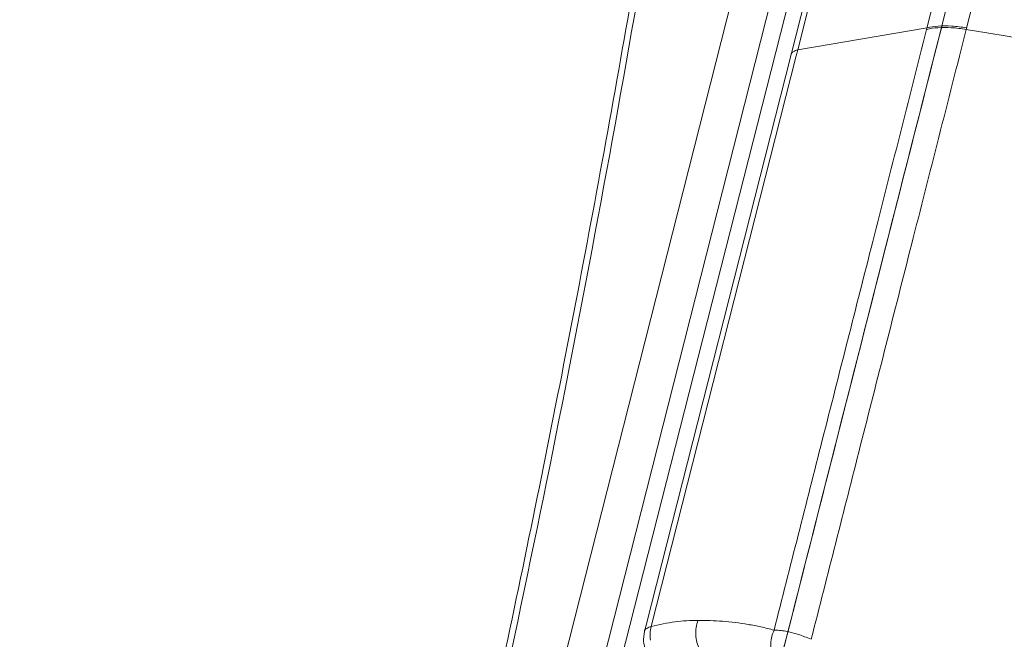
# Model space of a CAD drawing. Header units: millimetres. Extents: x -473 to 23648, y -382 to 1866.
# Tile 146 of 256: x 5766 to 5797, y 717 to 737. Entities that reach past the tile are written whole.
import ezdxf

# ---------------------------------------------------------------- set-up
doc = ezdxf.new("R2010")
doc.units = ezdxf.units.MM
doc.header["$LTSCALE"] = 80
doc.layers.get('0').update_dxf_attribs({"linetype": 'CONTINUOUS'})

msp = doc.modelspace()

# ---------------------------------------------------------------- linework, layer by layer
at = {"linetype": 'Continuous', "lineweight": 0}
for p, q in [((5797.626, 746.367), (5795.095, 736.413)), ((5797.081, 746.014), (5794.609, 736.294)), ((5798.341, 746.016), (5795.869, 736.295)), ((5765.734, 648.082), (5789.866, 742.979)), ((5792.282, 742.635), (5790.505, 735.648)), ((5766.852, 647.555), (5790.983, 742.452)), ((5791.55, 742.441), (5767.355, 647.291)), ((5792.069, 742.478), (5790.293, 735.491)), ((5794.622, 736.343), (5790.505, 735.648)), ((5790.293, 735.491), (5785.677, 717.34)), ((5790.455, 735.449), (5785.84, 717.299)), ((5790.505, 735.648), (5790.455, 735.449)), ((5785.677, 717.34), (5785.627, 717.141))]:
    msp.add_line(p, q, dxfattribs=at)
for centre, radius, start, end in [((5243.636, 831.202), 549.846, 347.06539, 350.42039), ((5602.809, -424.322), 1176.565, 79.524416, 80.555772)]:
    msp.add_arc(centre, radius, start, end, dxfattribs=at)
for points, start_tangent, end_tangent in [([(5779.42, 708.508), (5781.68, 718.832), (5783.737, 729.178), (5785.592, 739.542)], (0.223146, 0.974785), (0.166633, 0.986019)), ([(5795.095, 736.413), (5787.214, 705.407), (5784.096, 693.128)], (-0.246442, -0.969157), (-0.246128, -0.969237)), ([(5795.098, 736.423), (5787.217, 705.416), (5784.098, 693.138)], (-0.246442, -0.969157), (-0.246128, -0.969237)), ([(5795.869, 736.295), (5795.393, 736.35), (5794.964, 736.349), (5794.609, 736.294)], (-0.986454, 0.164035), (-0.966692, -0.255944)), ([(5795.881, 736.344), (5795.406, 736.399), (5794.977, 736.398), (5794.622, 736.343)], (-0.986454, 0.164036), (-0.966692, -0.255943)), ([(5794.609, 736.294), (5792.893, 729.544), (5791.287, 723.227), (5789.75, 717.181)], (-0.246442, -0.969157), (-0.246317, -0.969189)), ([(5795.869, 736.295), (5794.127, 729.445), (5792.497, 723.032), (5790.935, 716.889)], (-0.246441, -0.969158), (-0.246315, -0.96919)), ([(5790.505, 735.648), (5790.361, 735.584), (5790.293, 735.493), (5790.293, 735.491)], (-0.966692, -0.255943), (-0.242343, -0.970191)), ([(5788.88, 631.164), (5799.097, 666.689), (5808.407, 700.701), (5816.728, 732.632)], (0.282713, 0.959205), (0.246442, 0.969157)), ([(5790.761, 629.593), (5801.146, 665.67), (5810.458, 699.683), (5818.78, 731.611)], (0.283055, 0.959104), (0.246442, 0.969157)), ([(5819.06, 731.11), (5810.166, 697.038), (5800.826, 663.029), (5791.044, 629.087)], (-0.246442, -0.969157), (-0.282983, -0.959125)), ([(5785.627, 717.142), (5785.627, 717.144), (5785.696, 717.236), (5785.84, 717.299)], (0.236667, 0.971591), (0.962478, 0.271358)), ([(5785.84, 717.299), (5785.814, 716.856)], (-0.251902, -0.967753), (0.125558, -0.992086)), ([(5787.329, 717.492), (5786.599, 717.444), (5785.84, 717.299)], (-0.999999, 0.001116), (-0.969858, -0.243671)), ([(5787.65, 716.238), (5787.376, 716.575), (5787.26, 717.027), (5787.329, 717.492)], (-0.800743, 0.599008), (0.343068, 0.939311)), ([(5789.75, 717.181), (5789.334, 717.283), (5788.922, 717.363), (5788.515, 717.422), (5788.113, 717.462), (5787.718, 717.485), (5787.329, 717.492)], (-0.964627, 0.26362), (-0.999999, 0.001082)), ([(5785.634, 716.62), (5785.599, 716.813), (5785.627, 717.141)], (-0.274763, 0.961512), (0.244406, 0.969673)), ([(5789.919, 716), (5789.706, 716.336), (5789.646, 716.757), (5789.75, 717.181)], (-0.717199, 0.696868), (0.416873, 0.908965)), ([(5790.935, 716.889), (5790.723, 716.972), (5790.518, 717.042), (5790.315, 717.1), (5790.116, 717.144), (5789.926, 717.173), (5789.75, 717.181)], (-0.923951, 0.382512), (-0.999905, -0.013751))]:
    msp.add_spline(points, degree=3, dxfattribs=dict(at, start_tangent=start_tangent, end_tangent=end_tangent))

doc.saveas('drawing.dxf')
